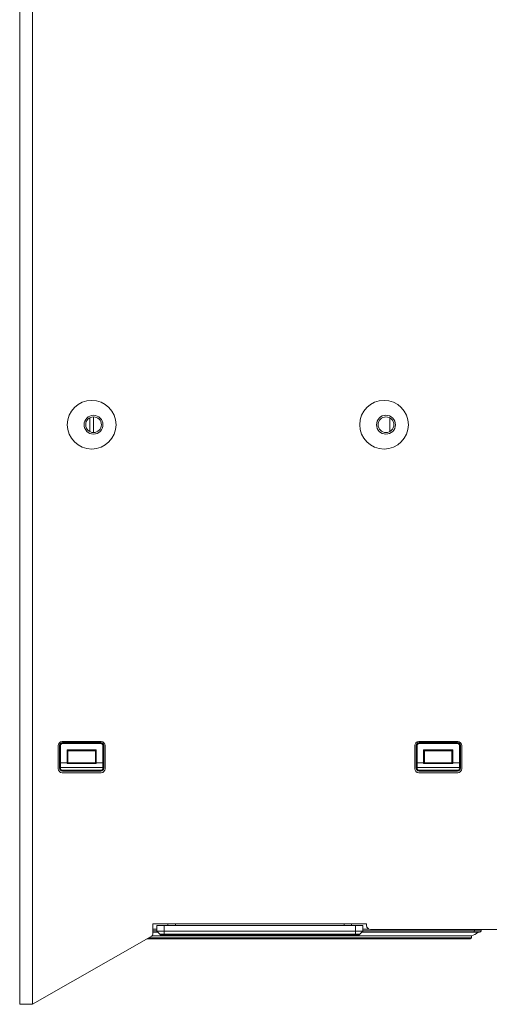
# Model space of a CAD drawing. Header units: millimetres. Extents: x 275 to 1254, y 266 to 807.
# Tile 39 of 41: x 983 to 1108, y 266 to 529. Entities that reach past the tile are written whole.
import ezdxf

# ---------------------------------------------------------------- set-up
doc = ezdxf.new("R2010")
doc.units = ezdxf.units.MM
doc.header["$LTSCALE"] = 5

msp = doc.modelspace()

# ---------------------------------------------------------------- linework, layer by layer
at = {"color": 7, "linetype": 'Continuous', "lineweight": 15}
for p, q in [((982.6, 805.7), (982.6, 265.7)), ((986.01, 805.7), (986.01, 265.7)), ((992.88, 334.8), (992.88, 328.6)), ((993.23, 334.76), (993.23, 334.77)), ((993.23, 330.08), (993.23, 334.76)), ((993.48, 334.82), (993.48, 330.14)), ((1004.33, 335.85), (993.93, 335.85)), ((994.03, 335.57), (994.03, 335.56)), ((1004.23, 335.57), (994.03, 335.57)), ((994.03, 335.37), (994.03, 335.56)), ((994.03, 335.56), (1004.23, 335.56)), ((1004.23, 335.37), (994.03, 335.37)), ((1004.23, 335.56), (1004.23, 335.57)), ((1004.23, 335.37), (1004.23, 335.56)), ((1004.78, 330.14), (1004.78, 334.82)), ((1005.03, 334.77), (1005.03, 334.76)), ((1005.03, 334.76), (1005.03, 330.08)), ((1005.38, 328.6), (1005.38, 334.8)), ((1088, 334.8), (1088, 328.6)), ((1088.35, 334.76), (1088.35, 334.77)), ((1088.35, 330.08), (1088.35, 334.76)), ((1088.6, 334.82), (1088.6, 330.14)), ((1099.45, 335.85), (1089.05, 335.85)), ((1089.15, 335.57), (1089.15, 335.56)), ((1099.35, 335.57), (1089.15, 335.57)), ((1089.15, 335.37), (1089.15, 335.56)), ((1089.15, 335.56), (1099.35, 335.56)), ((1099.35, 335.37), (1089.15, 335.37)), ((1099.35, 335.56), (1099.35, 335.57)), ((1099.35, 335.37), (1099.35, 335.56)), ((1099.9, 330.14), (1099.9, 334.82)), ((1100.15, 334.77), (1100.15, 334.76)), ((1100.15, 334.76), (1100.15, 330.08)), ((1100.5, 328.6), (1100.5, 334.8)), ((995.23, 330.14), (995.23, 333.67)), ((995.23, 333.67), (1003.03, 333.67)), ((995.48, 333.37), (995.48, 330.2)), ((1002.78, 333.37), (995.48, 333.37)), ((1002.78, 330.2), (1002.78, 333.37)), ((1003.03, 333.67), (1003.03, 330.14)), ((1090.35, 333.67), (1098.15, 333.67)), ((1090.35, 330.14), (1090.35, 333.67)), ((1090.6, 333.37), (1090.6, 330.2)), ((1097.9, 333.37), (1090.6, 333.37)), ((1097.9, 330.2), (1097.9, 333.37)), ((1098.15, 333.67), (1098.15, 330.14)), ((993.23, 328.93), (993.23, 330.08)), ((993.23, 328.75), (993.23, 328.93)), ((993.48, 330.14), (993.48, 328.93)), ((993.48, 330.14), (995.23, 330.14)), ((1004.78, 328.93), (993.48, 328.93)), ((993.48, 328.93), (993.48, 328.74)), ((995.23, 330), (995.23, 330.14)), ((1003.03, 330), (995.23, 330)), ((1002.78, 330.21), (995.48, 330.21)), ((995.48, 330.2), (1002.79, 330.2)), ((1003.03, 330.14), (1003.03, 330)), ((1003.03, 330.14), (1004.78, 330.14)), ((1004.78, 328.93), (1004.78, 330.14)), ((1004.78, 328.74), (1004.78, 328.93)), ((1005.03, 330.08), (1005.03, 328.93)), ((1005.03, 328.93), (1005.03, 328.75)), ((1088.35, 328.93), (1088.35, 330.08)), ((1088.35, 328.75), (1088.35, 328.93)), ((1088.6, 330.14), (1088.6, 328.93)), ((1088.6, 330.14), (1090.35, 330.14)), ((1099.9, 328.93), (1088.6, 328.93)), ((1088.6, 328.93), (1088.6, 328.74)), ((1090.35, 330), (1090.35, 330.14)), ((1098.15, 330), (1090.35, 330)), ((1090.59, 330.2), (1097.91, 330.2)), ((1097.9, 330.21), (1090.6, 330.21)), ((1098.15, 330.14), (1098.15, 330)), ((1098.15, 330.14), (1099.9, 330.14)), ((1099.9, 328.93), (1099.9, 330.14)), ((1099.9, 328.74), (1099.9, 328.93)), ((1100.15, 330.08), (1100.15, 328.93)), ((1100.15, 328.93), (1100.15, 328.75)), ((993.93, 327.55), (1004.33, 327.55)), ((994.03, 328.19), (1004.23, 328.19)), ((994.03, 327.95), (994.03, 328.19)), ((1004.23, 327.95), (994.03, 327.95)), ((1004.23, 327.95), (1004.23, 328.19)), ((1089.05, 327.55), (1099.45, 327.55)), ((1089.15, 328.19), (1099.35, 328.19)), ((1089.15, 327.95), (1089.15, 328.19)), ((1099.35, 327.95), (1089.15, 327.95)), ((1099.35, 327.95), (1099.35, 328.19)), ((1075.15, 287.2), (1018.14, 287.2)), ((1018.14, 287.2), (1018.14, 284.64)), ((1019.14, 285.25), (1019.14, 286.75)), ((1019.14, 286.75), (1021.14, 286.75)), ((1021.14, 286.75), (1021.14, 285.25)), ((1072.15, 286.75), (1021.14, 286.75)), ((1022.14, 286.75), (1022.14, 287.2)), ((1022.14, 287.2), (1022.14, 286.75)), ((1024.14, 286.75), (1024.14, 287.2)), ((1069.14, 286.75), (1069.14, 287.2)), ((1069.14, 287.2), (1069.14, 286.75)), ((1071.14, 286.75), (1071.14, 287.2)), ((1072.15, 285.25), (1072.15, 286.75)), ((1072.15, 286.75), (1074.15, 286.75)), ((1074.15, 286.75), (1074.15, 285.25)), ((1075.15, 286.7), (1075.15, 287.2)), ((1019.14, 285.75), (1018.14, 285.75)), ((1019.44, 284.95), (1018.14, 284.95)), ((1019.14, 285.25), (1021.14, 285.25)), ((1019.14, 285.25), (1019.99, 284.39)), ((1019.99, 284.39), (1021.14, 284.39)), ((1021.14, 284.25), (1020.35, 284.25)), ((1021.14, 285.25), (1072.15, 285.25)), ((1021.14, 285.25), (1021.14, 284.39)), ((1021.14, 284.39), (1072.15, 284.39)), ((1021.14, 284.25), (1021.14, 284.39)), ((1072.15, 284.25), (1021.14, 284.25)), ((1072.15, 285.25), (1072.15, 284.39)), ((1072.15, 285.25), (1074.15, 285.25)), ((1072.15, 284.39), (1073.29, 284.39)), ((1072.15, 284.25), (1072.15, 284.39)), ((1072.94, 284.25), (1072.15, 284.25)), ((1074.15, 285.25), (1073.29, 284.39)), ((1103.75, 284.95), (1073.85, 284.95)), ((1075.85, 285.75), (1074.15, 285.75)), ((1074.15, 285.35), (1103.91, 285.35)), ((1204.2, 285.7), (1076.15, 285.7)), ((1105.26, 284.95), (1103.75, 284.95)), ((1103.91, 285.35), (1103.91, 285.7)), ((1103.91, 285.35), (1105.66, 285.35)), ((1105.66, 285.35), (1105.66, 285.7)), ((1017.64, 283.77), (986.01, 265.7)), ((1102.84, 283.15), (1016.54, 283.15)), ((1103.14, 283.98), (1017.89, 283.98)), ((1103.14, 283.45), (1103.14, 283.98)), ((982.6, 265.7), (986.01, 265.7))]:
    msp.add_line(p, q, dxfattribs=at)
at = {"color": 8, "linetype": 'Continuous', "lineweight": 15}
for p, q in [((1002.3, 422.58), (1002.3, 418.38)), ((1081.3, 418.63), (1081.3, 422.33)), ((1018.14, 285.35), (1019.14, 285.35)), ((1104.86, 284.92), (1104.69, 284.92)), ((1017.07, 283.45), (1103.14, 283.45))]:
    msp.add_line(p, q, dxfattribs=at)
at = {"color": 7, "linetype": 'Continuous', "lineweight": 15}
for centre, radius in [((1001.8, 420.48), 6.5), ((1079.8, 420.48), 6.5), ((1002.3, 420.48), 2.52), ((1002.3, 420.48), 2.1), ((1080.3, 420.48), 2.53), ((1080.3, 420.48), 2.1)]:
    msp.add_circle(centre, radius, dxfattribs=at)
for centre, radius, start, end in [((993.93, 334.8), 1.05, 90, 180), ((994.03, 334.77), 0.8, 89.9988, 179.9989), ((993.42, 334.51), 0.317, 79.2434, 127.1011), ((1004.23, 334.77), 0.8, 0.0009, 90.0012), ((1004.33, 334.8), 1.05, 360, 90), ((1004.84, 334.51), 0.317, 52.8982, 100.7571), ((1089.05, 334.8), 1.05, 90, 180), ((1089.15, 334.77), 0.8, 89.9987, 179.9992), ((1088.54, 334.51), 0.317, 79.2436, 127.1013), ((1099.35, 334.77), 0.8, 0.0008, 90.0013), ((1099.45, 334.8), 1.05, 0, 90), ((1099.96, 334.51), 0.317, 52.8987, 100.7564), ((993.42, 329.83), 0.316, 79.2388, 127.1058), ((993.42, 336.08), 7.15, 268.4983, 270.5012), ((993.42, 335.94), 7.19, 268.504, 270.4954), ((994.03, 328.75), 0.8, 180.0011, 270.0012), ((994.03, 328.74), 0.55, 180.001, 270.0015), ((995.24, 329.23), 0.909, 81.255, 90.3184), ((1003.03, 329.23), 0.909, 89.6818, 98.7448), ((1004.23, 328.75), 0.8, 269.9988, 359.9991), ((1004.23, 328.74), 0.55, 269.9987, 359.9987), ((1004.84, 329.83), 0.316, 52.8936, 100.7617), ((1004.85, 336.08), 7.15, 269.4988, 271.5018), ((1004.84, 335.94), 7.19, 269.5045, 271.4961), ((1088.54, 329.83), 0.316, 79.239, 127.1059), ((1088.54, 336.08), 7.15, 268.4982, 270.5011), ((1088.54, 335.94), 7.19, 268.504, 270.4954), ((1089.15, 328.75), 0.8, 180.0008, 270.0013), ((1089.15, 328.74), 0.55, 180.002, 270.0007), ((1090.36, 329.23), 0.909, 81.2543, 90.319), ((1098.15, 329.23), 0.909, 89.681, 98.7457), ((1099.35, 328.75), 0.8, 269.9987, 359.9992), ((1099.35, 328.74), 0.55, 269.9993, 359.998), ((1099.96, 329.83), 0.316, 52.8941, 100.761), ((1099.96, 336.08), 7.15, 269.4989, 271.5018), ((1099.96, 335.94), 7.19, 269.5046, 271.496), ((993.93, 328.6), 1.05, 180, 270), ((1004.33, 328.6), 1.05, 270, 0), ((1089.05, 328.6), 1.05, 180, 270), ((1099.45, 328.6), 1.05, 270, 0), ((1076.15, 286.7), 1, 180, 270), ((1017.14, 284.64), 1, 299.7449, 0), ((1020.35, 284.75), 0.5, 225, 270), ((1072.94, 284.75), 0.5, 270, 315), ((1101.64, 288.75), 5, 287.4576, 310.1192), ((1104.76, 284.85), 0.0995, 90.0062, 130.218), ((1104.93, 284.85), 0.1, 90, 130.1192), ((1105.26, 285.35), 0.4, 270, 0), ((1106.54, 283.75), 2, 102.3544, 115.7592), ((1102.84, 283.45), 0.3, 270, 0)]:
    msp.add_arc(centre, radius, start, end, dxfattribs=at)
for centre, major_axis, ratio, start_param, end_param in [((994.03, 334.76), (0, 0.801), 0.99854, 0, 1.570796), ((994.03, 334.82), (0, 0.551), 0.997861, 0, 1.570796), ((1004.23, 334.76), (0, 0.801), 0.99854, 4.712389, 6.283185), ((1004.23, 334.82), (0, 0.551), 0.997861, 4.712389, 6.283185), ((1089.15, 334.76), (0, 0.801), 0.99854, 0, 1.570796), ((1089.15, 334.82), (0, 0.551), 0.997861, 0, 1.570796), ((1099.35, 334.76), (0, 0.801), 0.99854, 4.712389, 6.283185), ((1099.35, 334.82), (0, 0.551), 0.997861, 4.712389, 6.283185), ((995.23, 333.62), (-0.248, 0.248), 0.118679, 3.259719, 4.830515), ((1003.03, 333.62), (0.248, 0.248), 0.118679, 1.45267, 3.023467), ((1090.35, 333.62), (0.248, -0.248), 0.118679, 0.118126, 1.688922), ((1098.15, 333.62), (0.248, 0.248), 0.118679, 1.45267, 3.023467), ((995.23, 330.2), (0.25, 0), 0.008995, 6.04673, 6.283185), ((1003.03, 330.2), (0.25, 0), 0.008995, 3.141593, 3.378047), ((1090.35, 330.2), (0.25, 0), 0.008995, 6.04673, 6.283185), ((1098.15, 330.2), (0.25, 0), 0.008995, 3.141593, 3.378047), ((1103.75, 285.35), (0, 0.4), 0.414236, 3.141593, 4.712389)]:
    msp.add_ellipse(centre, major_axis=major_axis, ratio=ratio, start_param=start_param, end_param=end_param, dxfattribs=at)
for points, knots in [([(1001.3, 422.33), (1001.3, 422.28), (1001.3, 421.91), (1001.3, 421.34), (1001.3, 420.52), (1001.3, 419.62), (1001.3, 419.03), (1001.3, 418.63)], [0, 0, 0, 0, 0.039318, 0.315751, 0.489376, 0.664515, 1, 1, 1, 1]), ([(995.23, 330), (995.23, 330), (995.27, 330.04), (995.32, 330.09), (995.37, 330.12), (995.38, 330.13)], [0, 0, 0, 0, 0.01536, 0.766194, 1, 1, 1, 1]), ([(995.38, 330.13), (995.38, 330.14), (995.41, 330.16), (995.45, 330.19), (995.47, 330.2), (995.48, 330.2)], [0, 0, 0, 0, 0.15544, 0.619435, 1, 1, 1, 1]), ([(1002.89, 330.13), (1002.88, 330.14), (1002.86, 330.16), (1002.82, 330.19), (1002.8, 330.2), (1002.79, 330.2)], [0, 0, 0, 0, 0.155438, 0.619431, 1, 1, 1, 1]), ([(1003.03, 330), (1003.03, 330), (1002.99, 330.04), (1002.94, 330.09), (1002.9, 330.12), (1002.89, 330.13)], [0, 0, 0, 0, 0.015363, 0.766196, 1, 1, 1, 1]), ([(1090.35, 330), (1090.35, 330), (1090.39, 330.04), (1090.44, 330.09), (1090.48, 330.12), (1090.5, 330.13)], [0, 0, 0, 0, 0.015363, 0.7662058, 1, 1, 1, 1]), ([(1090.5, 330.13), (1090.5, 330.14), (1090.53, 330.16), (1090.57, 330.19), (1090.59, 330.2), (1090.59, 330.2)], [0, 0, 0, 0, 0.155447, 0.619444, 1, 1, 1, 1]), ([(1098.01, 330.13), (1098, 330.14), (1097.98, 330.16), (1097.94, 330.19), (1097.92, 330.2), (1097.91, 330.2)], [0, 0, 0, 0, 0.155447, 0.619444, 1, 1, 1, 1]), ([(1098.15, 330), (1098.15, 330), (1098.11, 330.04), (1098.06, 330.09), (1098.02, 330.12), (1098.01, 330.13)], [0, 0, 0, 0, 0.015363, 0.7662058, 1, 1, 1, 1]), ([(1104.62, 284.95), (1104.63, 284.94), (1104.65, 284.92), (1104.68, 284.92), (1104.69, 284.92)], [0, 0, 0, 0, 0.653363, 1, 1, 1, 1])]:
    msp.add_open_spline(points, degree=3, knots=knots, dxfattribs=at)

doc.saveas('drawing.dxf')
